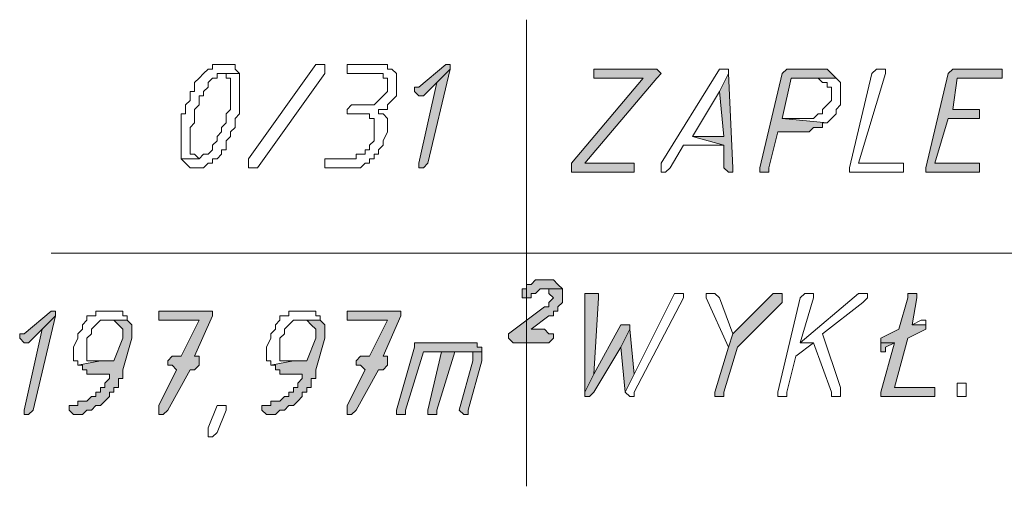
# Model space of a CAD drawing. Header units: inches. Extents: x -1441 to 3871, y -4351 to 2413.
# Tile 75 of 256: x 484 to 577, y -2059 to -2015. Entities that reach past the tile are written whole.
import ezdxf

# ---------------------------------------------------------------- set-up
doc = ezdxf.new("R2010")
doc.units = ezdxf.units.IN
doc.header["$MEASUREMENT"] = 0
doc.layers.add('at_Entity', color=7, linetype='Continuous')
doc.layers.add('at_Solid', color=7, linetype='Continuous')

msp = doc.modelspace()

# ---------------------------------------------------------------- hatches: boundary and pattern name
at = {"layer": 'at_Solid', "lineweight": 15}
for points in [[(524.08915, -2019.45049), (521.55128, -2021.56857), (521.12671, -2021.56857), (521.12671, -2021.98837), (521.55128, -2022.41293), (521.97585, -2022.41293), (523.24478, -2021.144), (524.51372, -2019.87029), (524.51372, -2019.45049)], [(524.51372, -2019.87029), (523.24478, -2021.144), (521.55128, -2028.76239), (521.55128, -2029.18696), (521.97585, -2029.18696), (522.39564, -2028.76239)], [(543.56208, -2019.87029), (538.05699, -2019.87029), (538.05699, -2020.71943), (542.71771, -2020.71943), (535.94369, -2028.76239), (535.94369, -2029.60676), (541.86857, -2029.60676), (541.86857, -2028.76239), (537.21263, -2028.76239), (543.98665, -2020.71943), (544.40645, -2020.29486), (543.98665, -2019.87029)], [(559.22343, -2019.87029), (556.68556, -2019.87029), (556.26099, -2019.87029), (555.83642, -2020.29486), (553.72311, -2029.18696), (553.72311, -2029.60676), (554.14291, -2029.60676), (554.56748, -2029.60676), (554.56748, -2029.18696), (555.41185, -2025.79995), (557.95449, -2025.79995), (558.37429, -2025.79995), (558.79886, -2025.37538), (559.22343, -2025.37538), (559.648, -2025.37538), (559.648, -2024.95081), (560.07257, -2024.95081), (555.83642, -2024.53101), (556.68556, -2020.71943), (560.91693, -2020.71943), (560.49237, -2020.29486), (560.07257, -2019.87029), (559.648, -2019.87029)], [(576.15371, -2019.87029), (572.3469, -2019.87029), (571.92234, -2019.87029), (571.49777, -2020.29486), (569.37969, -2029.18696), (569.37969, -2029.60676), (574.04041, -2029.60676), (574.46021, -2029.60676), (574.46021, -2028.76239), (574.04041, -2028.76239), (570.22883, -2028.76239), (571.49777, -2024.53101), (574.46021, -2024.53101), (574.46021, -2023.68187), (571.92234, -2023.68187), (572.3469, -2020.71943), (576.57828, -2020.71943), (576.57828, -2019.87029)], [(550.76067, -2020.29486), (549.91153, -2021.98837), (550.33133, -2026.22452), (547.36889, -2026.22452), (550.33133, -2027.06888), (550.33133, -2029.18696), (550.76067, -2029.60676), (551.18047, -2029.60676), (551.18047, -2029.18696)], [(533.40105, -2039.76779), (532.98125, -2039.76779), (532.55668, -2039.76779), (532.13211, -2040.19236), (531.71231, -2040.19236), (531.71231, -2040.61216), (531.28774, -2040.61216), (531.28774, -2041.4613), (531.71231, -2041.4613), (532.13211, -2041.4613), (532.13211, -2041.03673), (532.55668, -2041.03673), (532.98125, -2040.61216), (535.09455, -2040.61216), (534.67475, -2040.19236), (534.25018, -2039.76779), (533.82561, -2039.76779)], [(535.09455, -2040.61216), (533.40105, -2040.61216), (533.82561, -2040.61216), (533.82561, -2041.03673), (534.25018, -2041.4613), (533.82561, -2041.88586), (533.82561, -2042.30566), (533.40105, -2042.30566), (530.0188, -2044.84831), (530.0188, -2045.26811), (530.4386, -2045.69267), (533.82561, -2045.69267), (534.25018, -2045.26811), (534.25018, -2044.84831), (533.82561, -2044.84831), (533.40105, -2044.42374), (532.13211, -2044.42374), (533.82561, -2043.1548), (534.25018, -2043.1548), (534.25018, -2042.73023), (534.67475, -2042.73023), (534.67475, -2042.30566), (535.09455, -2041.88586), (535.09455, -2041.03673)], [(537.63719, -2041.03673), (537.21263, -2041.03673), (537.21263, -2050.34862), (538.05699, -2048.65512), (538.48156, -2041.4613), (538.48156, -2041.03673), (538.05699, -2041.03673)], [(555.41185, -2041.03673), (554.99205, -2041.03673), (551.18047, -2044.84831), (550.76067, -2046.11724), (549.48696, -2050.34862), (549.48696, -2050.77319), (549.91153, -2050.77319), (550.33133, -2050.77319), (550.33133, -2050.34862), (551.60504, -2046.11724), (555.83642, -2041.88586), (555.83642, -2041.03673)], [(568.11076, -2041.03673), (567.69096, -2041.03673), (567.69096, -2041.4613), (566.84182, -2044.42374), (565.14831, -2045.26811), (565.14831, -2045.69267), (566.41725, -2045.69267), (565.14831, -2050.34862), (565.14831, -2050.77319), (565.57288, -2050.77319), (570.22883, -2050.77319), (570.22883, -2049.92405), (566.41725, -2049.92405), (567.69096, -2045.26811), (569.37969, -2044.42374), (569.37969, -2043.99917), (568.11076, -2043.99917), (568.53532, -2041.4613), (568.53532, -2041.03673)], [(486.84157, -2042.73023), (484.30369, -2044.84831), (483.87912, -2044.84831), (483.87912, -2045.26811), (484.30369, -2045.69267), (484.72349, -2045.69267), (485.99243, -2044.42374), (487.26614, -2043.1548), (487.26614, -2042.73023)], [(501.65855, -2042.73023), (496.99783, -2042.73023), (496.99783, -2043.57937), (500.80941, -2043.57937), (499.11591, -2046.96161), (498.27154, -2046.96161), (497.84697, -2047.38618), (497.84697, -2047.81075), (498.27154, -2047.81075), (498.69134, -2048.23532), (496.99783, -2051.62233), (496.99783, -2052.4667), (497.4224, -2052.4667), (497.84697, -2052.04213), (499.96504, -2048.23532), (500.38484, -2048.23532), (500.80941, -2047.81075), (500.80941, -2046.96161), (500.38484, -2046.96161), (502.07835, -2043.1548), (502.07835, -2042.73023)], [(519.4332, -2042.73023), (514.77725, -2042.73023), (514.77725, -2043.57937), (518.58883, -2043.57937), (516.89533, -2046.96161), (516.04619, -2046.96161), (515.62639, -2047.38618), (515.62639, -2047.81075), (516.04619, -2047.81075), (516.47076, -2048.23532), (514.77725, -2051.62233), (514.77725, -2052.4667), (515.20182, -2052.4667), (515.62639, -2052.04213), (517.7397, -2048.23532), (518.16427, -2048.23532), (518.58883, -2047.81075), (518.58883, -2046.96161), (518.16427, -2046.96161), (519.85777, -2043.1548), (519.85777, -2042.73023)], [(487.26614, -2043.1548), (485.99243, -2044.42374), (484.30369, -2052.04213), (484.30369, -2052.4667), (484.72349, -2052.4667), (485.14806, -2052.04213)], [(494.03539, -2043.57937), (492.34188, -2043.57937), (492.76645, -2043.57937), (493.19102, -2043.99917), (493.61559, -2044.42374), (493.61559, -2045.26811), (492.76645, -2047.38618), (491.49752, -2047.38618), (489.37944, -2047.81075), (489.80401, -2047.81075), (489.80401, -2048.23532), (490.22858, -2048.23532), (490.22858, -2048.65512), (492.34188, -2048.65512), (492.34188, -2049.07969), (491.92208, -2049.50425), (491.92208, -2049.92405), (491.49752, -2049.92405), (491.49752, -2050.34862), (491.07295, -2050.34862), (491.07295, -2050.77319), (490.65315, -2050.77319), (490.22858, -2051.19776), (489.37944, -2051.19776), (489.37944, -2051.62233), (488.95487, -2051.62233), (488.53507, -2051.62233), (488.53507, -2052.04213), (488.95487, -2052.4667), (489.37944, -2052.4667), (489.80401, -2052.4667), (490.22858, -2052.04213), (490.65315, -2052.04213), (491.07295, -2051.62233), (491.49752, -2051.62233), (491.92208, -2051.19776), (492.34188, -2050.77319), (492.34188, -2050.34862), (492.76645, -2050.34862), (492.76645, -2049.92405), (493.19102, -2049.92405), (493.19102, -2049.07969), (493.61559, -2049.07969), (493.61559, -2048.23532), (494.45996, -2045.26811), (494.45996, -2043.99917)], [(512.23938, -2043.57937), (510.54588, -2043.57937), (510.97044, -2043.57937), (511.39024, -2043.99917), (511.81481, -2044.42374), (511.81481, -2045.26811), (510.97044, -2047.38618), (509.70151, -2047.38618), (507.58343, -2047.81075), (508.00323, -2047.81075), (508.00323, -2048.23532), (508.4278, -2048.23532), (508.4278, -2048.65512), (510.54588, -2048.65512), (510.54588, -2049.07969), (510.12131, -2049.50425), (510.12131, -2049.92405), (509.70151, -2049.92405), (509.70151, -2050.34862), (509.27694, -2050.34862), (509.27694, -2050.77319), (508.85237, -2050.77319), (508.4278, -2051.19776), (507.58343, -2051.19776), (507.58343, -2051.62233), (507.15886, -2051.62233), (506.7343, -2051.62233), (506.7343, -2052.04213), (507.15886, -2052.4667), (507.58343, -2052.4667), (508.00323, -2052.4667), (508.4278, -2052.04213), (508.85237, -2052.04213), (509.27694, -2051.62233), (509.70151, -2051.62233), (510.12131, -2051.19776), (510.54588, -2050.77319), (510.54588, -2050.34862), (510.97044, -2050.34862), (510.97044, -2049.92405), (511.39024, -2049.92405), (511.39024, -2049.07969), (511.81481, -2049.07969), (511.81481, -2048.23532), (512.66395, -2045.26811), (512.66395, -2043.99917)], [(541.02421, -2043.99917), (540.59964, -2043.99917), (538.05699, -2048.65512), (537.21263, -2050.34862), (537.21263, -2050.77319), (537.63719, -2050.77319), (538.05699, -2050.34862), (540.59964, -2046.11724), (541.444, -2044.42374), (541.444, -2043.99917)], [(541.444, -2044.42374), (540.59964, -2046.11724), (541.02421, -2050.34862), (541.86857, -2048.65512)], [(526.20722, -2045.69267), (521.12671, -2045.69267), (521.12671, -2046.11724), (519.4332, -2052.04213), (519.4332, -2052.4667), (519.85777, -2052.4667), (520.28234, -2052.4667), (520.28234, -2052.04213), (521.97585, -2046.54181), (527.47616, -2046.54181), (527.47616, -2046.11724), (527.05159, -2046.11724), (527.05159, -2045.69267), (526.63179, -2045.69267)], [(565.14831, -2045.69267), (565.14831, -2046.54181), (565.57288, -2046.54181), (565.57288, -2046.11724), (566.41725, -2045.69267)], [(523.66935, -2046.54181), (522.39564, -2052.04213), (522.39564, -2052.4667), (522.82021, -2052.4667), (523.24478, -2052.4667), (523.24478, -2052.04213), (524.93829, -2046.54181), (525.78266, -2046.54181)], [(527.47616, -2046.54181), (523.66935, -2046.54181), (525.78266, -2046.54181), (526.63179, -2046.54181), (526.63179, -2047.38618), (525.35809, -2052.04213), (525.78266, -2052.4667), (526.20722, -2052.4667), (526.20722, -2052.04213), (527.47616, -2047.38618), (527.47616, -2046.96161)]]:
    msp.add_hatch(color=7, dxfattribs=at).paths.add_polyline_path(points)

# ---------------------------------------------------------------- linework, layer by layer
at = {"layer": 'at_Entity', "color": 7, "lineweight": 15}
for p, q in [((531.71231, -2015.21911), (531.71231, -2059.23595)), ((501.65855, -2019.87029), (501.23398, -2020.29486)), ((502.07835, -2019.87029), (501.65855, -2019.87029)), ((501.65855, -2019.87029), (501.65855, -2019.87029)), ((502.50292, -2019.45049), (502.07835, -2019.45049)), ((502.07835, -2019.45049), (502.07835, -2019.87029)), ((502.92749, -2019.45049), (502.50292, -2019.45049)), ((503.34728, -2019.45049), (502.92749, -2019.45049)), ((503.77185, -2019.45049), (503.34728, -2019.45049)), ((503.34728, -2019.45049), (503.34728, -2019.45049)), ((504.19642, -2019.45049), (503.77185, -2019.45049)), ((504.19642, -2019.87029), (504.19642, -2019.45049)), ((504.62099, -2020.29486), (504.19642, -2019.87029)), ((505.46536, -2028.33782), (511.81481, -2019.45049)), ((511.81481, -2019.45049), (512.23938, -2019.45049)), ((512.23938, -2019.45049), (512.66395, -2019.45049)), ((512.66395, -2019.45049), (512.66395, -2020.29486)), ((517.7397, -2019.45049), (514.77725, -2019.45049)), ((514.77725, -2019.45049), (514.77725, -2020.29486)), ((518.58883, -2019.45049), (517.7397, -2019.45049)), ((517.7397, -2019.45049), (517.7397, -2019.45049)), ((518.58883, -2019.87029), (518.58883, -2019.45049)), ((519.00863, -2019.87029), (518.58883, -2019.87029)), ((519.4332, -2020.29486), (519.00863, -2019.87029)), ((524.08915, -2019.45049), (521.55128, -2021.56857)), ((522.39564, -2028.76239), (524.51372, -2019.87029)), ((524.51372, -2019.87029), (523.24478, -2021.144)), ((523.24478, -2021.144), (524.51372, -2019.87029)), ((524.08915, -2019.45049), (524.08915, -2019.45049)), ((524.51372, -2019.45049), (524.08915, -2019.45049)), ((524.51372, -2019.87029), (524.51372, -2019.45049)), ((543.56208, -2019.87029), (538.05699, -2019.87029)), ((538.05699, -2019.87029), (538.05699, -2020.71943)), ((543.98665, -2019.87029), (543.56208, -2019.87029)), ((544.40645, -2020.29486), (543.98665, -2019.87029)), ((543.98665, -2019.87029), (543.98665, -2019.87029)), ((549.91153, -2019.87029), (544.40645, -2028.76239)), ((550.33133, -2019.87029), (549.91153, -2019.87029)), ((549.91153, -2019.87029), (549.91153, -2019.87029)), ((550.76067, -2019.87029), (550.33133, -2019.87029)), ((550.33133, -2019.87029), (550.33133, -2019.87029)), ((550.76067, -2020.29486), (550.76067, -2019.87029)), ((556.26099, -2019.87029), (555.83642, -2020.29486)), ((556.68556, -2019.87029), (556.26099, -2019.87029)), ((556.26099, -2019.87029), (556.26099, -2019.87029)), ((559.22343, -2019.87029), (556.68556, -2019.87029)), ((559.648, -2019.87029), (559.22343, -2019.87029)), ((560.07257, -2019.87029), (559.648, -2019.87029)), ((559.648, -2019.87029), (559.648, -2019.87029)), ((560.49237, -2020.29486), (560.07257, -2019.87029)), ((564.72851, -2019.87029), (564.30395, -2020.29486)), ((565.14831, -2019.87029), (564.72851, -2019.87029)), ((564.72851, -2019.87029), (564.72851, -2019.87029)), ((565.57288, -2019.87029), (565.14831, -2019.87029)), ((565.14831, -2019.87029), (565.14831, -2019.87029)), ((565.57288, -2020.29486), (565.57288, -2019.87029)), ((571.92234, -2019.87029), (571.49777, -2020.29486)), ((572.3469, -2019.87029), (571.92234, -2019.87029)), ((571.92234, -2019.87029), (571.92234, -2019.87029)), ((576.15371, -2019.87029), (572.3469, -2019.87029)), ((576.57828, -2019.87029), (576.15371, -2019.87029)), ((576.57828, -2020.71943), (576.57828, -2019.87029)), ((500.80941, -2020.71943), (500.38484, -2021.144)), ((501.23398, -2020.29486), (500.80941, -2020.71943)), ((500.80941, -2020.71943), (500.80941, -2020.71943)), ((501.23398, -2020.29486), (501.23398, -2020.29486)), ((501.65855, -2021.144), (502.07835, -2020.71943)), ((502.07835, -2020.71943), (502.50292, -2020.71943)), ((502.50292, -2020.71943), (502.50292, -2020.29486)), ((502.50292, -2020.29486), (502.92749, -2020.29486)), ((504.62099, -2020.29486), (502.92749, -2020.29486)), ((502.92749, -2020.29486), (503.34728, -2020.29486)), ((502.92749, -2020.29486), (504.62099, -2020.29486)), ((503.34728, -2020.29486), (503.34728, -2020.71943)), ((503.34728, -2020.71943), (503.77185, -2020.71943)), ((503.77185, -2020.71943), (503.77185, -2023.68187)), ((504.62099, -2024.10644), (504.62099, -2020.29486)), ((504.62099, -2020.29486), (504.62099, -2020.29486)), ((512.66395, -2020.29486), (506.30973, -2029.18696)), ((514.77725, -2020.29486), (517.31513, -2020.29486)), ((517.31513, -2020.29486), (518.16427, -2020.29486)), ((518.16427, -2020.29486), (518.16427, -2020.71943)), ((518.16427, -2020.71943), (518.58883, -2020.71943)), ((518.58883, -2020.71943), (518.58883, -2021.98837)), ((519.4332, -2022.41293), (519.4332, -2020.29486)), ((542.71771, -2020.71943), (535.94369, -2028.76239)), ((537.21263, -2028.76239), (543.98665, -2020.71943)), ((538.05699, -2020.71943), (542.71771, -2020.71943)), ((543.98665, -2020.71943), (544.40645, -2020.29486)), ((543.98665, -2020.71943), (543.98665, -2020.71943)), ((544.40645, -2020.29486), (544.40645, -2020.29486)), ((550.76067, -2020.29486), (549.91153, -2021.98837)), ((549.91153, -2021.98837), (550.76067, -2020.29486)), ((551.18047, -2029.18696), (550.76067, -2020.29486)), ((555.83642, -2020.29486), (553.72311, -2029.18696)), ((555.83642, -2024.53101), (556.68556, -2020.71943)), ((556.68556, -2020.71943), (560.91693, -2020.71943)), ((560.91693, -2020.71943), (558.79886, -2020.71943)), ((558.79886, -2020.71943), (559.22343, -2020.71943)), ((559.22343, -2020.71943), (559.22343, -2020.71943)), ((559.22343, -2020.71943), (559.648, -2021.144)), ((560.91693, -2020.71943), (560.49237, -2020.29486)), ((560.49237, -2020.29486), (560.49237, -2020.29486)), ((561.3415, -2021.144), (560.91693, -2020.71943)), ((560.91693, -2020.71943), (560.91693, -2020.71943)), ((564.30395, -2020.29486), (562.18587, -2029.18696)), ((563.03501, -2028.76239), (565.57288, -2020.29486)), ((571.49777, -2020.29486), (569.37969, -2029.18696)), ((571.92234, -2023.68187), (572.3469, -2020.71943)), ((572.3469, -2020.71943), (576.57828, -2020.71943)), ((500.38484, -2021.144), (500.38484, -2021.98837)), ((501.23398, -2021.98837), (501.65855, -2021.56857)), ((501.65855, -2021.56857), (501.65855, -2021.144)), ((521.55128, -2021.56857), (521.12671, -2021.56857)), ((521.12671, -2021.56857), (521.12671, -2021.98837)), ((523.24478, -2021.144), (521.55128, -2028.76239)), ((521.97585, -2022.41293), (523.24478, -2021.144)), ((559.648, -2021.144), (560.07257, -2021.144)), ((560.07257, -2021.144), (560.07257, -2021.56857)), ((560.07257, -2021.56857), (560.49237, -2021.56857)), ((560.49237, -2021.56857), (560.49237, -2022.8375)), ((561.3415, -2023.2573), (561.3415, -2021.144)), ((500.38484, -2021.98837), (499.96504, -2021.98837)), ((499.96504, -2021.98837), (499.96504, -2022.8375)), ((500.80941, -2023.2573), (500.80941, -2022.41293)), ((500.80941, -2022.41293), (501.23398, -2022.41293)), ((501.23398, -2022.41293), (501.23398, -2021.98837)), ((518.16427, -2022.41293), (517.7397, -2022.8375)), ((518.58883, -2021.98837), (518.16427, -2022.41293)), ((518.16427, -2022.41293), (518.16427, -2022.41293)), ((519.00863, -2022.8375), (519.4332, -2022.41293)), ((521.12671, -2021.98837), (521.55128, -2022.41293)), ((521.55128, -2022.41293), (521.97585, -2022.41293)), ((547.36889, -2026.22452), (549.91153, -2021.98837)), ((549.91153, -2021.98837), (550.33133, -2026.22452)), ((499.96504, -2022.8375), (499.54047, -2023.2573)), ((499.54047, -2023.2573), (499.54047, -2024.10644)), ((500.38484, -2023.68187), (500.80941, -2023.2573)), ((515.20182, -2023.2573), (514.77725, -2023.68187)), ((517.31513, -2023.2573), (515.20182, -2023.2573)), ((515.20182, -2023.2573), (515.20182, -2023.2573)), ((517.7397, -2022.8375), (517.31513, -2023.2573)), ((517.7397, -2022.8375), (517.7397, -2022.8375)), ((518.58883, -2023.2573), (519.00863, -2022.8375)), ((518.58883, -2023.68187), (518.58883, -2023.2573)), ((519.00863, -2022.8375), (519.00863, -2022.8375)), ((560.07257, -2023.2573), (559.648, -2023.68187)), ((560.49237, -2022.8375), (560.07257, -2023.2573)), ((560.07257, -2023.2573), (560.07257, -2023.2573)), ((560.91693, -2023.68187), (561.3415, -2023.2573)), ((499.54047, -2024.10644), (499.11591, -2024.10644)), ((499.11591, -2024.10644), (499.11591, -2028.33782)), ((500.38484, -2024.95081), (500.38484, -2023.68187)), ((503.77185, -2023.68187), (503.34728, -2024.10644)), ((503.34728, -2024.10644), (503.34728, -2024.95081)), ((504.19642, -2024.53101), (504.62099, -2024.10644)), ((504.19642, -2025.37538), (504.19642, -2024.53101)), ((514.77725, -2023.68187), (514.77725, -2024.10644)), ((514.77725, -2024.10644), (515.20182, -2024.10644)), ((515.20182, -2024.10644), (516.47076, -2024.10644)), ((516.47076, -2024.10644), (516.89533, -2024.10644)), ((516.89533, -2024.10644), (516.89533, -2024.53101)), ((516.89533, -2024.53101), (517.31513, -2024.53101)), ((517.31513, -2024.53101), (517.31513, -2026.64431)), ((517.7397, -2024.10644), (517.7397, -2023.68187)), ((517.7397, -2023.68187), (518.58883, -2023.68187)), ((518.16427, -2024.10644), (517.7397, -2024.10644)), ((518.58883, -2024.53101), (518.16427, -2024.10644)), ((518.58883, -2025.79995), (518.58883, -2024.53101)), ((557.95449, -2024.53101), (555.83642, -2024.53101)), ((555.83642, -2024.53101), (560.07257, -2024.95081)), ((560.07257, -2024.95081), (555.83642, -2024.53101)), ((558.79886, -2024.53101), (557.95449, -2024.53101)), ((559.22343, -2024.10644), (558.79886, -2024.53101)), ((559.648, -2024.10644), (559.22343, -2024.10644)), ((559.22343, -2024.10644), (559.22343, -2024.10644)), ((559.648, -2023.68187), (559.648, -2024.10644)), ((560.07257, -2024.95081), (560.49237, -2024.53101)), ((560.49237, -2024.53101), (560.91693, -2024.10644)), ((560.49237, -2024.53101), (560.49237, -2024.53101)), ((560.91693, -2024.10644), (560.91693, -2023.68187)), ((570.22883, -2028.76239), (571.49777, -2024.53101)), ((571.49777, -2024.53101), (574.46021, -2024.53101)), ((574.46021, -2023.68187), (571.92234, -2023.68187)), ((574.46021, -2024.53101), (574.46021, -2023.68187)), ((499.96504, -2025.37538), (500.38484, -2024.95081)), ((499.96504, -2027.91325), (499.96504, -2025.37538)), ((503.34728, -2024.95081), (502.92749, -2025.37538)), ((502.92749, -2025.37538), (502.92749, -2025.79995)), ((503.77185, -2025.79995), (504.19642, -2025.37538)), ((558.37429, -2025.79995), (558.79886, -2025.37538)), ((558.79886, -2025.37538), (559.22343, -2025.37538)), ((559.22343, -2025.37538), (559.648, -2025.37538)), ((559.648, -2025.37538), (559.648, -2024.95081)), ((559.648, -2024.95081), (560.07257, -2024.95081)), ((560.07257, -2024.95081), (560.07257, -2024.95081)), ((502.92749, -2025.79995), (502.50292, -2026.22452)), ((502.50292, -2026.22452), (502.50292, -2026.64431)), ((503.34728, -2026.64431), (503.77185, -2026.22452)), ((503.77185, -2026.22452), (503.77185, -2025.79995)), ((518.16427, -2026.64431), (518.58883, -2025.79995)), ((550.33133, -2026.22452), (547.36889, -2026.22452)), ((547.36889, -2026.22452), (550.33133, -2027.06888)), ((550.33133, -2027.06888), (547.36889, -2026.22452)), ((554.56748, -2029.18696), (555.41185, -2025.79995)), ((555.41185, -2025.79995), (557.95449, -2025.79995)), ((557.95449, -2025.79995), (558.37429, -2025.79995)), ((502.50292, -2026.64431), (502.07835, -2027.06888)), ((502.07835, -2027.06888), (502.07835, -2027.49345)), ((503.34728, -2027.49345), (503.34728, -2026.64431)), ((517.31513, -2026.64431), (516.89533, -2027.06888)), ((516.89533, -2027.06888), (516.89533, -2027.49345)), ((517.7397, -2027.49345), (518.16427, -2027.06888)), ((518.16427, -2027.06888), (518.16427, -2026.64431)), ((545.25558, -2029.18696), (546.52452, -2027.06888)), ((546.52452, -2027.06888), (550.33133, -2027.06888)), ((550.33133, -2027.06888), (550.33133, -2029.18696)), ((500.38484, -2027.91325), (499.96504, -2027.91325)), ((500.80941, -2028.33782), (500.38484, -2027.91325)), ((501.23398, -2027.91325), (500.80941, -2028.33782)), ((501.65855, -2027.91325), (501.23398, -2027.91325)), ((501.23398, -2027.91325), (501.23398, -2027.91325)), ((502.07835, -2027.49345), (501.65855, -2027.91325)), ((502.50292, -2028.33782), (502.92749, -2027.91325)), ((502.92749, -2027.91325), (502.92749, -2027.49345)), ((502.92749, -2027.49345), (503.34728, -2027.49345)), ((516.47076, -2027.91325), (515.62639, -2027.91325)), ((515.62639, -2027.91325), (515.62639, -2028.33782)), ((516.89533, -2027.49345), (516.47076, -2027.49345)), ((516.47076, -2027.49345), (516.47076, -2027.91325)), ((517.31513, -2028.33782), (517.31513, -2027.91325)), ((517.31513, -2027.91325), (517.7397, -2027.91325)), ((517.7397, -2027.91325), (517.7397, -2027.49345)), ((500.80941, -2028.33782), (499.11591, -2028.33782)), ((499.11591, -2028.33782), (499.54047, -2028.76239)), ((499.11591, -2028.33782), (500.80941, -2028.33782)), ((499.54047, -2028.76239), (499.54047, -2028.76239)), ((499.54047, -2028.76239), (499.96504, -2029.18696)), ((500.80941, -2028.33782), (500.80941, -2028.33782)), ((501.23398, -2029.18696), (501.65855, -2028.76239)), ((501.65855, -2028.76239), (502.07835, -2028.76239)), ((502.07835, -2028.76239), (502.07835, -2028.33782)), ((502.07835, -2028.33782), (502.50292, -2028.33782)), ((502.50292, -2028.33782), (502.50292, -2028.33782)), ((505.46536, -2028.76239), (505.46536, -2028.33782)), ((505.46536, -2029.18696), (505.46536, -2028.76239)), ((505.46536, -2028.76239), (505.46536, -2028.76239)), ((515.62639, -2028.33782), (512.66395, -2028.33782)), ((512.66395, -2028.33782), (512.66395, -2029.18696)), ((516.04619, -2029.18696), (516.47076, -2028.76239)), ((516.47076, -2028.76239), (516.89533, -2028.76239)), ((516.89533, -2028.76239), (516.89533, -2028.33782)), ((516.89533, -2028.33782), (517.31513, -2028.33782)), ((521.55128, -2028.76239), (521.55128, -2029.18696)), ((521.97585, -2029.18696), (522.39564, -2028.76239)), ((535.94369, -2028.76239), (535.94369, -2029.60676)), ((541.86857, -2028.76239), (537.21263, -2028.76239)), ((541.86857, -2029.60676), (541.86857, -2028.76239)), ((544.40645, -2028.76239), (544.40645, -2029.60676)), ((566.84182, -2028.76239), (563.03501, -2028.76239)), ((567.26639, -2028.76239), (566.84182, -2028.76239)), ((567.26639, -2029.60676), (567.26639, -2028.76239)), ((574.04041, -2028.76239), (570.22883, -2028.76239)), ((574.46021, -2028.76239), (574.04041, -2028.76239)), ((574.46021, -2029.60676), (574.46021, -2028.76239)), ((499.96504, -2029.18696), (500.38484, -2029.18696)), ((500.38484, -2029.18696), (500.80941, -2029.18696)), ((500.80941, -2029.18696), (501.23398, -2029.18696)), ((501.23398, -2029.18696), (501.23398, -2029.18696)), ((505.88993, -2029.18696), (505.46536, -2029.18696)), ((506.30973, -2029.18696), (505.88993, -2029.18696)), ((512.66395, -2029.18696), (516.04619, -2029.18696)), ((516.04619, -2029.18696), (516.04619, -2029.18696)), ((521.55128, -2029.18696), (521.97585, -2029.18696)), ((521.97585, -2029.18696), (521.97585, -2029.18696)), ((535.94369, -2029.60676), (541.86857, -2029.60676)), ((544.40645, -2029.60676), (544.83102, -2029.60676)), ((544.83102, -2029.60676), (545.25558, -2029.18696)), ((544.83102, -2029.60676), (544.83102, -2029.60676)), ((550.33133, -2029.18696), (550.76067, -2029.60676)), ((550.76067, -2029.60676), (551.18047, -2029.60676)), ((551.18047, -2029.60676), (551.18047, -2029.18696)), ((553.72311, -2029.18696), (553.72311, -2029.60676)), ((553.72311, -2029.60676), (554.14291, -2029.60676)), ((554.14291, -2029.60676), (554.56748, -2029.60676)), ((554.56748, -2029.60676), (554.56748, -2029.18696)), ((562.18587, -2029.18696), (562.18587, -2029.60676)), ((562.18587, -2029.60676), (566.84182, -2029.60676)), ((566.84182, -2029.60676), (567.26639, -2029.60676)), ((569.37969, -2029.18696), (569.37969, -2029.60676)), ((569.37969, -2029.60676), (574.04041, -2029.60676)), ((574.04041, -2029.60676), (574.46021, -2029.60676)), ((486.84157, -2037.22992), (625.25584, -2037.22992)), ((532.13211, -2040.19236), (531.71231, -2040.19236)), ((531.71231, -2040.19236), (531.71231, -2040.61216)), ((532.55668, -2039.76779), (532.13211, -2040.19236)), ((532.98125, -2039.76779), (532.55668, -2039.76779)), ((532.55668, -2039.76779), (532.55668, -2039.76779)), ((533.40105, -2039.76779), (532.98125, -2039.76779)), ((533.82561, -2039.76779), (533.40105, -2039.76779)), ((534.25018, -2039.76779), (533.82561, -2039.76779)), ((534.67475, -2040.19236), (534.25018, -2039.76779)), ((535.09455, -2040.61216), (534.67475, -2040.19236)), ((534.67475, -2040.19236), (534.67475, -2040.19236)), ((531.71231, -2040.61216), (531.28774, -2040.61216)), ((531.28774, -2040.61216), (531.28774, -2041.4613)), ((532.13211, -2041.4613), (532.13211, -2041.03673)), ((532.13211, -2041.03673), (532.55668, -2041.03673)), ((532.55668, -2041.03673), (532.98125, -2040.61216)), ((532.55668, -2041.03673), (532.55668, -2041.03673)), ((532.98125, -2040.61216), (535.09455, -2040.61216)), ((535.09455, -2040.61216), (533.40105, -2040.61216)), ((533.40105, -2040.61216), (533.82561, -2040.61216)), ((533.82561, -2040.61216), (533.82561, -2041.03673)), ((533.82561, -2041.03673), (534.25018, -2041.4613)), ((535.09455, -2041.03673), (535.09455, -2040.61216)), ((535.09455, -2041.88586), (535.09455, -2041.03673)), ((537.63719, -2041.03673), (537.21263, -2041.03673)), ((537.21263, -2041.03673), (537.21263, -2050.34862)), ((538.05699, -2041.03673), (537.63719, -2041.03673)), ((538.48156, -2041.03673), (538.05699, -2041.03673)), ((538.48156, -2041.4613), (538.48156, -2041.03673)), ((545.68015, -2041.03673), (541.86857, -2048.65512)), ((546.09995, -2041.03673), (545.68015, -2041.03673)), ((545.68015, -2041.03673), (545.68015, -2041.03673)), ((546.52452, -2041.03673), (546.09995, -2041.03673)), ((546.09995, -2041.03673), (546.09995, -2041.03673)), ((546.52452, -2041.4613), (546.52452, -2041.03673)), ((549.48696, -2041.03673), (548.6426, -2041.03673)), ((548.6426, -2041.03673), (548.6426, -2041.4613)), ((549.91153, -2041.4613), (549.48696, -2041.03673)), ((549.48696, -2041.03673), (549.48696, -2041.03673)), ((554.99205, -2041.03673), (551.18047, -2044.84831)), ((555.41185, -2041.03673), (554.99205, -2041.03673)), ((555.83642, -2041.03673), (555.41185, -2041.03673)), ((555.83642, -2041.88586), (555.83642, -2041.03673)), ((563.03501, -2041.03673), (557.52992, -2045.69267)), ((557.95449, -2041.03673), (557.52992, -2041.4613)), ((558.37429, -2041.03673), (557.95449, -2041.03673)), ((557.95449, -2041.03673), (557.95449, -2041.03673)), ((558.79886, -2041.03673), (558.37429, -2041.03673)), ((558.37429, -2041.03673), (558.37429, -2041.03673)), ((558.79886, -2041.4613), (558.79886, -2041.03673)), ((563.45481, -2041.03673), (563.03501, -2041.03673)), ((563.03501, -2041.03673), (563.03501, -2041.03673)), ((563.87938, -2041.03673), (563.45481, -2041.03673)), ((563.45481, -2041.03673), (563.45481, -2041.03673)), ((563.87938, -2041.4613), (563.87938, -2041.03673)), ((568.11076, -2041.03673), (567.69096, -2041.03673)), ((567.69096, -2041.03673), (567.69096, -2041.4613)), ((568.53532, -2041.03673), (568.11076, -2041.03673)), ((568.53532, -2041.4613), (568.53532, -2041.03673)), ((531.28774, -2041.4613), (531.71231, -2041.4613)), ((531.71231, -2041.4613), (532.13211, -2041.4613)), ((534.25018, -2041.4613), (533.82561, -2041.88586)), ((533.82561, -2041.88586), (533.82561, -2042.30566)), ((534.25018, -2041.4613), (534.25018, -2041.4613)), ((534.67475, -2042.30566), (535.09455, -2041.88586)), ((538.05699, -2048.65512), (538.48156, -2041.4613)), ((541.86857, -2050.34862), (546.52452, -2041.4613)), ((548.6426, -2041.4613), (550.76067, -2046.11724)), ((551.18047, -2044.84831), (549.91153, -2041.4613)), ((549.91153, -2041.4613), (549.91153, -2041.4613)), ((551.60504, -2046.11724), (555.83642, -2041.88586)), ((557.52992, -2041.4613), (555.41185, -2050.34862)), ((557.52992, -2045.69267), (558.79886, -2041.4613)), ((559.648, -2044.84831), (563.45481, -2041.88586)), ((563.45481, -2041.88586), (563.87938, -2041.4613)), ((563.45481, -2041.88586), (563.45481, -2041.88586)), ((567.69096, -2041.4613), (566.84182, -2044.42374)), ((568.11076, -2043.99917), (568.53532, -2041.4613)), ((486.84157, -2042.73023), (484.30369, -2044.84831)), ((486.84157, -2042.73023), (486.84157, -2042.73023)), ((487.26614, -2042.73023), (486.84157, -2042.73023)), ((487.26614, -2043.1548), (487.26614, -2042.73023)), ((491.49752, -2042.73023), (491.07295, -2042.73023)), ((491.07295, -2042.73023), (491.07295, -2043.1548)), ((492.76645, -2042.73023), (491.49752, -2042.73023)), ((493.61559, -2042.73023), (492.76645, -2042.73023)), ((492.76645, -2042.73023), (492.76645, -2042.73023)), ((493.61559, -2043.1548), (493.61559, -2042.73023)), ((501.65855, -2042.73023), (496.99783, -2042.73023)), ((496.99783, -2042.73023), (496.99783, -2043.57937)), ((502.07835, -2042.73023), (501.65855, -2042.73023)), ((502.07835, -2043.1548), (502.07835, -2042.73023)), ((509.70151, -2042.73023), (509.27694, -2042.73023)), ((509.27694, -2042.73023), (509.27694, -2043.1548)), ((510.97044, -2042.73023), (509.70151, -2042.73023)), ((511.81481, -2042.73023), (510.97044, -2042.73023)), ((510.97044, -2042.73023), (510.97044, -2042.73023)), ((511.81481, -2043.1548), (511.81481, -2042.73023)), ((519.4332, -2042.73023), (514.77725, -2042.73023)), ((514.77725, -2042.73023), (514.77725, -2043.57937)), ((519.85777, -2042.73023), (519.4332, -2042.73023)), ((519.85777, -2043.1548), (519.85777, -2042.73023)), ((533.40105, -2042.30566), (530.0188, -2044.84831)), ((533.82561, -2042.30566), (533.40105, -2042.30566)), ((534.25018, -2043.1548), (534.25018, -2042.73023)), ((534.25018, -2042.73023), (534.67475, -2042.73023)), ((534.67475, -2042.73023), (534.67475, -2042.30566)), ((485.14806, -2052.04213), (487.26614, -2043.1548)), ((487.26614, -2043.1548), (485.99243, -2044.42374)), ((485.99243, -2044.42374), (487.26614, -2043.1548)), ((490.22858, -2043.57937), (489.80401, -2043.99917)), ((489.80401, -2043.99917), (489.80401, -2044.42374)), ((491.07295, -2043.1548), (490.22858, -2043.1548)), ((490.22858, -2043.1548), (490.22858, -2043.57937)), ((490.65315, -2044.42374), (491.07295, -2043.99917)), ((491.07295, -2043.99917), (491.49752, -2043.57937)), ((491.07295, -2043.99917), (491.07295, -2043.99917)), ((491.49752, -2043.57937), (491.92208, -2043.57937)), ((491.92208, -2043.57937), (494.03539, -2043.57937)), ((494.03539, -2043.57937), (492.34188, -2043.57937)), ((492.34188, -2043.57937), (492.76645, -2043.57937)), ((492.76645, -2043.57937), (492.76645, -2043.57937)), ((492.76645, -2043.57937), (493.19102, -2043.99917)), ((493.19102, -2043.99917), (493.19102, -2043.99917)), ((493.19102, -2043.99917), (493.61559, -2044.42374)), ((494.03539, -2043.1548), (493.61559, -2043.1548)), ((494.03539, -2043.57937), (494.03539, -2043.1548)), ((494.45996, -2043.99917), (494.03539, -2043.57937)), ((494.45996, -2045.26811), (494.45996, -2043.99917)), ((496.99783, -2043.57937), (500.80941, -2043.57937)), ((500.80941, -2043.57937), (499.11591, -2046.96161)), ((500.38484, -2046.96161), (502.07835, -2043.1548)), ((508.4278, -2043.57937), (508.00323, -2043.99917)), ((508.00323, -2043.99917), (508.00323, -2044.42374)), ((509.27694, -2043.1548), (508.4278, -2043.1548)), ((508.4278, -2043.1548), (508.4278, -2043.57937)), ((508.85237, -2044.42374), (509.27694, -2043.99917)), ((509.27694, -2043.99917), (509.70151, -2043.57937)), ((509.27694, -2043.99917), (509.27694, -2043.99917)), ((509.70151, -2043.57937), (510.12131, -2043.57937)), ((510.12131, -2043.57937), (512.23938, -2043.57937)), ((512.23938, -2043.57937), (510.54588, -2043.57937)), ((510.54588, -2043.57937), (510.97044, -2043.57937)), ((510.97044, -2043.57937), (510.97044, -2043.57937)), ((510.97044, -2043.57937), (511.39024, -2043.99917)), ((511.39024, -2043.99917), (511.39024, -2043.99917)), ((511.39024, -2043.99917), (511.81481, -2044.42374)), ((512.23938, -2043.1548), (511.81481, -2043.1548)), ((512.23938, -2043.57937), (512.23938, -2043.1548)), ((512.66395, -2043.99917), (512.23938, -2043.57937)), ((512.66395, -2045.26811), (512.66395, -2043.99917)), ((514.77725, -2043.57937), (518.58883, -2043.57937)), ((518.58883, -2043.57937), (516.89533, -2046.96161)), ((518.16427, -2046.96161), (519.85777, -2043.1548)), ((532.13211, -2044.42374), (533.82561, -2043.1548)), ((533.82561, -2043.1548), (534.25018, -2043.1548)), ((540.59964, -2043.99917), (538.05699, -2048.65512)), ((541.02421, -2043.99917), (540.59964, -2043.99917)), ((541.444, -2043.99917), (541.02421, -2043.99917)), ((541.444, -2044.42374), (541.444, -2043.99917)), ((568.95989, -2043.57937), (568.11076, -2043.99917)), ((568.11076, -2043.99917), (569.37969, -2043.99917)), ((569.37969, -2043.99917), (568.11076, -2043.99917)), ((568.95989, -2043.57937), (568.95989, -2043.57937)), ((569.37969, -2043.57937), (568.95989, -2043.57937)), ((568.95989, -2043.57937), (568.95989, -2043.57937)), ((569.37969, -2043.99917), (569.37969, -2043.57937)), ((569.37969, -2044.42374), (569.37969, -2043.99917)), ((484.30369, -2044.84831), (483.87912, -2044.84831)), ((483.87912, -2044.84831), (483.87912, -2045.26811)), ((485.99243, -2044.42374), (484.30369, -2052.04213)), ((484.72349, -2045.69267), (485.99243, -2044.42374)), ((489.80401, -2044.42374), (489.37944, -2044.84831)), ((489.37944, -2044.84831), (489.37944, -2045.26811)), ((490.22858, -2045.26811), (490.65315, -2044.84831)), ((490.65315, -2044.84831), (490.65315, -2044.42374)), ((493.61559, -2044.42374), (493.61559, -2045.26811)), ((508.00323, -2044.42374), (507.58343, -2044.84831)), ((507.58343, -2044.84831), (507.58343, -2045.26811)), ((508.4278, -2045.26811), (508.85237, -2044.84831)), ((508.85237, -2044.84831), (508.85237, -2044.42374)), ((511.81481, -2044.42374), (511.81481, -2045.26811)), ((530.0188, -2044.84831), (530.0188, -2045.26811)), ((533.40105, -2044.42374), (532.13211, -2044.42374)), ((533.82561, -2044.84831), (533.40105, -2044.42374)), ((534.25018, -2044.84831), (533.82561, -2044.84831)), ((534.25018, -2045.26811), (534.25018, -2044.84831)), ((541.444, -2044.42374), (540.59964, -2046.11724)), ((540.59964, -2046.11724), (541.444, -2044.42374)), ((541.86857, -2048.65512), (541.444, -2044.42374)), ((551.18047, -2044.84831), (550.76067, -2046.11724)), ((550.76067, -2046.11724), (551.18047, -2044.84831)), ((561.3415, -2049.92405), (559.648, -2044.84831)), ((566.84182, -2044.42374), (565.14831, -2045.26811)), ((567.69096, -2045.26811), (569.37969, -2044.42374)), ((483.87912, -2045.26811), (484.30369, -2045.69267)), ((484.30369, -2045.69267), (484.72349, -2045.69267)), ((489.37944, -2045.26811), (488.95487, -2046.11724)), ((490.22858, -2047.38618), (490.22858, -2045.26811)), ((493.61559, -2045.26811), (492.76645, -2047.38618)), ((493.61559, -2048.23532), (494.45996, -2045.26811)), ((507.58343, -2045.26811), (507.15886, -2046.11724)), ((508.4278, -2047.38618), (508.4278, -2045.26811)), ((511.81481, -2045.26811), (510.97044, -2047.38618)), ((511.81481, -2048.23532), (512.66395, -2045.26811)), ((526.20722, -2045.69267), (521.12671, -2045.69267)), ((521.12671, -2045.69267), (521.12671, -2046.11724)), ((526.63179, -2045.69267), (526.20722, -2045.69267)), ((527.05159, -2045.69267), (526.63179, -2045.69267)), ((526.63179, -2045.69267), (526.63179, -2045.69267)), ((527.05159, -2046.11724), (527.05159, -2045.69267)), ((530.0188, -2045.26811), (530.4386, -2045.69267)), ((530.4386, -2045.69267), (533.82561, -2045.69267)), ((533.82561, -2045.69267), (534.25018, -2045.26811)), ((557.10535, -2046.96161), (558.79886, -2045.69267)), ((557.52992, -2045.69267), (558.79886, -2045.69267)), ((558.79886, -2045.69267), (557.52992, -2045.69267)), ((558.79886, -2045.69267), (560.49237, -2050.34862)), ((565.14831, -2045.26811), (565.14831, -2045.69267)), ((565.14831, -2045.69267), (565.14831, -2046.54181)), ((566.41725, -2045.69267), (565.14831, -2045.69267)), ((565.14831, -2045.69267), (566.41725, -2045.69267)), ((566.41725, -2045.69267), (565.14831, -2050.34862)), ((565.57288, -2046.11724), (566.41725, -2045.69267)), ((566.41725, -2049.92405), (567.69096, -2045.26811)), ((488.95487, -2046.11724), (488.95487, -2047.38618)), ((507.15886, -2046.11724), (507.15886, -2047.38618)), ((521.12671, -2046.11724), (519.4332, -2052.04213)), ((520.28234, -2052.04213), (521.97585, -2046.54181)), ((521.97585, -2046.54181), (527.47616, -2046.54181)), ((523.66935, -2046.54181), (522.39564, -2052.04213)), ((523.24478, -2052.04213), (524.93829, -2046.54181)), ((525.78266, -2046.54181), (523.66935, -2046.54181)), ((527.47616, -2046.54181), (523.66935, -2046.54181)), ((523.66935, -2046.54181), (525.78266, -2046.54181)), ((524.93829, -2046.54181), (525.78266, -2046.54181)), ((525.78266, -2046.54181), (526.63179, -2046.54181)), ((526.63179, -2046.54181), (526.63179, -2047.38618)), ((527.47616, -2046.11724), (527.05159, -2046.11724)), ((527.47616, -2046.54181), (527.47616, -2046.11724)), ((527.47616, -2046.96161), (527.47616, -2046.54181)), ((538.05699, -2050.34862), (540.59964, -2046.11724)), ((540.59964, -2046.11724), (541.02421, -2050.34862)), ((550.76067, -2046.11724), (549.48696, -2050.34862)), ((550.33133, -2050.34862), (551.60504, -2046.11724)), ((565.14831, -2046.54181), (565.57288, -2046.54181)), ((565.57288, -2046.54181), (565.57288, -2046.11724)), ((488.95487, -2047.38618), (489.37944, -2047.38618)), ((491.49752, -2047.38618), (489.37944, -2047.81075)), ((489.37944, -2047.38618), (489.37944, -2047.81075)), ((489.37944, -2047.81075), (491.49752, -2047.38618)), ((490.65315, -2047.38618), (490.22858, -2047.38618)), ((491.49752, -2047.38618), (490.65315, -2047.38618)), ((492.76645, -2047.38618), (491.49752, -2047.38618)), ((498.27154, -2046.96161), (497.84697, -2047.38618)), ((497.84697, -2047.38618), (497.84697, -2047.81075)), ((499.11591, -2046.96161), (498.27154, -2046.96161)), ((500.80941, -2046.96161), (500.38484, -2046.96161)), ((500.38484, -2046.96161), (500.38484, -2046.96161)), ((500.80941, -2047.81075), (500.80941, -2046.96161)), ((507.15886, -2047.38618), (507.58343, -2047.38618)), ((509.70151, -2047.38618), (507.58343, -2047.81075)), ((507.58343, -2047.38618), (507.58343, -2047.81075)), ((507.58343, -2047.81075), (509.70151, -2047.38618)), ((508.85237, -2047.38618), (508.4278, -2047.38618)), ((509.70151, -2047.38618), (508.85237, -2047.38618)), ((510.97044, -2047.38618), (509.70151, -2047.38618)), ((516.04619, -2046.96161), (515.62639, -2047.38618)), ((515.62639, -2047.38618), (515.62639, -2047.81075)), ((516.89533, -2046.96161), (516.04619, -2046.96161)), ((518.58883, -2046.96161), (518.16427, -2046.96161)), ((518.16427, -2046.96161), (518.16427, -2046.96161)), ((518.58883, -2047.81075), (518.58883, -2046.96161)), ((526.63179, -2047.38618), (525.35809, -2052.04213)), ((526.20722, -2052.04213), (527.47616, -2047.38618)), ((527.47616, -2047.38618), (527.47616, -2046.96161)), ((556.26099, -2050.34862), (557.10535, -2046.96161)), ((489.37944, -2047.81075), (489.80401, -2047.81075)), ((489.80401, -2047.81075), (489.80401, -2048.23532)), ((489.80401, -2048.23532), (490.22858, -2048.23532)), ((490.22858, -2048.23532), (490.22858, -2048.65512)), ((490.22858, -2048.65512), (492.34188, -2048.65512)), ((492.34188, -2048.65512), (492.34188, -2049.07969)), ((493.61559, -2049.07969), (493.61559, -2048.23532)), ((498.69134, -2048.23532), (496.99783, -2051.62233)), ((497.84697, -2047.81075), (498.27154, -2047.81075)), ((497.84697, -2052.04213), (499.96504, -2048.23532)), ((498.27154, -2047.81075), (498.69134, -2048.23532)), ((498.69134, -2048.23532), (498.69134, -2048.23532)), ((499.96504, -2048.23532), (500.38484, -2048.23532)), ((500.38484, -2048.23532), (500.80941, -2047.81075)), ((507.58343, -2047.81075), (508.00323, -2047.81075)), ((508.00323, -2047.81075), (508.00323, -2048.23532)), ((508.00323, -2048.23532), (508.4278, -2048.23532)), ((508.4278, -2048.23532), (508.4278, -2048.65512)), ((508.4278, -2048.65512), (510.54588, -2048.65512)), ((510.54588, -2048.65512), (510.54588, -2049.07969)), ((511.81481, -2049.07969), (511.81481, -2048.23532)), ((516.47076, -2048.23532), (514.77725, -2051.62233)), ((515.62639, -2047.81075), (516.04619, -2047.81075)), ((515.62639, -2052.04213), (517.7397, -2048.23532)), ((516.04619, -2047.81075), (516.47076, -2048.23532)), ((516.47076, -2048.23532), (516.47076, -2048.23532)), ((517.7397, -2048.23532), (518.16427, -2048.23532)), ((518.16427, -2048.23532), (518.58883, -2047.81075)), ((538.05699, -2048.65512), (537.21263, -2050.34862)), ((537.21263, -2050.34862), (538.05699, -2048.65512)), ((541.02421, -2050.34862), (541.86857, -2048.65512)), ((541.86857, -2048.65512), (541.02421, -2050.34862)), ((492.34188, -2049.07969), (491.92208, -2049.50425)), ((491.92208, -2049.50425), (491.92208, -2049.92405)), ((493.19102, -2049.92405), (493.19102, -2049.07969)), ((493.19102, -2049.07969), (493.61559, -2049.07969)), ((510.54588, -2049.07969), (510.12131, -2049.50425)), ((510.12131, -2049.50425), (510.12131, -2049.92405)), ((511.39024, -2049.92405), (511.39024, -2049.07969)), ((511.39024, -2049.07969), (511.81481, -2049.07969)), ((572.3469, -2050.34862), (572.3469, -2049.50425)), ((572.3469, -2049.50425), (572.77147, -2049.50425)), ((572.77147, -2049.50425), (573.19127, -2049.50425)), ((573.19127, -2049.50425), (573.19127, -2050.77319)), ((491.49752, -2050.34862), (491.07295, -2050.34862)), ((491.07295, -2050.34862), (491.07295, -2050.77319)), ((491.92208, -2049.92405), (491.49752, -2049.92405)), ((491.49752, -2049.92405), (491.49752, -2050.34862)), ((492.34188, -2050.77319), (492.34188, -2050.34862)), ((492.34188, -2050.34862), (492.76645, -2050.34862)), ((492.76645, -2050.34862), (492.76645, -2049.92405)), ((492.76645, -2049.92405), (493.19102, -2049.92405)), ((509.70151, -2050.34862), (509.27694, -2050.34862)), ((509.27694, -2050.34862), (509.27694, -2050.77319)), ((510.12131, -2049.92405), (509.70151, -2049.92405)), ((509.70151, -2049.92405), (509.70151, -2050.34862)), ((510.54588, -2050.77319), (510.54588, -2050.34862)), ((510.54588, -2050.34862), (510.97044, -2050.34862)), ((510.97044, -2050.34862), (510.97044, -2049.92405)), ((510.97044, -2049.92405), (511.39024, -2049.92405)), ((537.21263, -2050.34862), (537.21263, -2050.77319)), ((537.63719, -2050.77319), (538.05699, -2050.34862)), ((541.02421, -2050.34862), (541.02421, -2050.34862)), ((541.02421, -2050.34862), (541.444, -2050.77319)), ((541.86857, -2050.77319), (541.86857, -2050.34862)), ((549.48696, -2050.34862), (549.48696, -2050.77319)), ((550.33133, -2050.77319), (550.33133, -2050.34862)), ((555.41185, -2050.34862), (555.41185, -2050.77319)), ((556.26099, -2050.77319), (556.26099, -2050.34862)), ((560.49237, -2050.34862), (560.49237, -2050.77319)), ((561.3415, -2050.77319), (561.3415, -2049.92405)), ((565.14831, -2050.34862), (565.14831, -2050.77319)), ((570.22883, -2049.92405), (566.41725, -2049.92405)), ((570.22883, -2050.77319), (570.22883, -2049.92405)), ((572.3469, -2050.77319), (572.3469, -2050.34862)), ((572.3469, -2050.34862), (572.3469, -2050.34862)), ((490.22858, -2051.19776), (489.37944, -2051.19776)), ((489.37944, -2051.19776), (489.37944, -2051.62233)), ((490.65315, -2050.77319), (490.22858, -2051.19776)), ((491.07295, -2050.77319), (490.65315, -2050.77319)), ((491.49752, -2051.62233), (491.92208, -2051.19776)), ((491.92208, -2051.19776), (492.34188, -2050.77319)), ((491.92208, -2051.19776), (491.92208, -2051.19776)), ((508.4278, -2051.19776), (507.58343, -2051.19776)), ((507.58343, -2051.19776), (507.58343, -2051.62233)), ((508.85237, -2050.77319), (508.4278, -2051.19776)), ((509.27694, -2050.77319), (508.85237, -2050.77319)), ((509.70151, -2051.62233), (510.12131, -2051.19776)), ((510.12131, -2051.19776), (510.54588, -2050.77319)), ((510.12131, -2051.19776), (510.12131, -2051.19776)), ((537.21263, -2050.77319), (537.63719, -2050.77319)), ((537.63719, -2050.77319), (537.63719, -2050.77319)), ((541.444, -2050.77319), (541.86857, -2050.77319)), ((549.48696, -2050.77319), (549.91153, -2050.77319)), ((549.91153, -2050.77319), (550.33133, -2050.77319)), ((555.41185, -2050.77319), (555.83642, -2050.77319)), ((555.83642, -2050.77319), (556.26099, -2050.77319)), ((560.49237, -2050.77319), (561.3415, -2050.77319)), ((565.14831, -2050.77319), (565.57288, -2050.77319)), ((565.57288, -2050.77319), (570.22883, -2050.77319)), ((572.77147, -2050.77319), (572.3469, -2050.77319)), ((573.19127, -2050.77319), (572.77147, -2050.77319)), ((484.30369, -2052.04213), (484.30369, -2052.4667)), ((484.72349, -2052.4667), (485.14806, -2052.04213)), ((488.95487, -2051.62233), (488.53507, -2051.62233)), ((488.53507, -2051.62233), (488.53507, -2052.04213)), ((488.53507, -2052.04213), (488.95487, -2052.4667)), ((489.37944, -2051.62233), (488.95487, -2051.62233)), ((489.80401, -2052.4667), (490.22858, -2052.04213)), ((490.22858, -2052.04213), (490.65315, -2052.04213)), ((490.65315, -2052.04213), (491.07295, -2051.62233)), ((490.65315, -2052.04213), (490.65315, -2052.04213)), ((491.07295, -2051.62233), (491.49752, -2051.62233)), ((491.49752, -2051.62233), (491.49752, -2051.62233)), ((496.99783, -2051.62233), (496.99783, -2052.4667)), ((497.4224, -2052.4667), (497.84697, -2052.04213)), ((501.65855, -2053.73563), (502.50292, -2051.62233)), ((502.50292, -2051.62233), (502.92749, -2051.62233)), ((502.50292, -2051.62233), (502.50292, -2051.62233)), ((503.34728, -2052.04213), (502.50292, -2054.1602)), ((502.92749, -2051.62233), (503.34728, -2051.62233)), ((503.34728, -2051.62233), (503.34728, -2052.04213)), ((507.15886, -2051.62233), (506.7343, -2051.62233)), ((506.7343, -2051.62233), (506.7343, -2052.04213)), ((506.7343, -2052.04213), (507.15886, -2052.4667)), ((507.58343, -2051.62233), (507.15886, -2051.62233)), ((508.00323, -2052.4667), (508.4278, -2052.04213)), ((508.4278, -2052.04213), (508.85237, -2052.04213)), ((508.85237, -2052.04213), (509.27694, -2051.62233)), ((508.85237, -2052.04213), (508.85237, -2052.04213)), ((509.27694, -2051.62233), (509.70151, -2051.62233)), ((509.70151, -2051.62233), (509.70151, -2051.62233)), ((514.77725, -2051.62233), (514.77725, -2052.4667)), ((515.20182, -2052.4667), (515.62639, -2052.04213)), ((519.4332, -2052.04213), (519.4332, -2052.4667)), ((520.28234, -2052.4667), (520.28234, -2052.04213)), ((522.39564, -2052.04213), (522.39564, -2052.4667)), ((523.24478, -2052.4667), (523.24478, -2052.04213)), ((525.35809, -2052.04213), (525.35809, -2052.04213)), ((525.35809, -2052.04213), (525.78266, -2052.4667)), ((526.20722, -2052.4667), (526.20722, -2052.04213)), ((484.30369, -2052.4667), (484.72349, -2052.4667)), ((484.72349, -2052.4667), (484.72349, -2052.4667)), ((488.95487, -2052.4667), (489.37944, -2052.4667)), ((489.37944, -2052.4667), (489.80401, -2052.4667)), ((496.99783, -2052.4667), (497.4224, -2052.4667)), ((497.4224, -2052.4667), (497.4224, -2052.4667)), ((507.15886, -2052.4667), (507.58343, -2052.4667)), ((507.58343, -2052.4667), (508.00323, -2052.4667)), ((514.77725, -2052.4667), (515.20182, -2052.4667)), ((515.20182, -2052.4667), (515.20182, -2052.4667)), ((519.4332, -2052.4667), (519.85777, -2052.4667)), ((519.85777, -2052.4667), (520.28234, -2052.4667)), ((522.39564, -2052.4667), (522.82021, -2052.4667)), ((522.82021, -2052.4667), (523.24478, -2052.4667)), ((525.78266, -2052.4667), (526.20722, -2052.4667)), ((501.65855, -2054.58477), (501.65855, -2053.73563)), ((502.50292, -2054.1602), (502.07835, -2054.58477)), ((502.07835, -2054.58477), (501.65855, -2054.58477))]:
    msp.add_line(p, q, dxfattribs=at)

doc.saveas('drawing.dxf')
